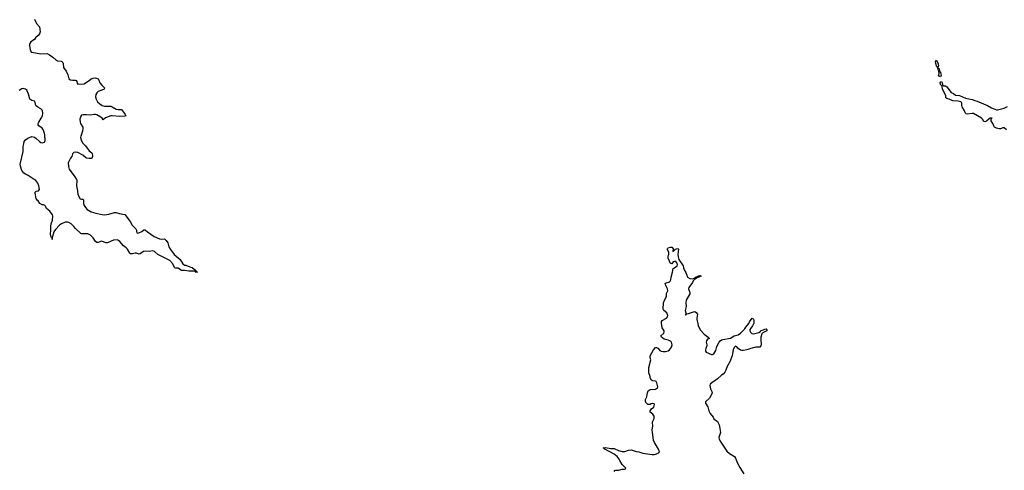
# Model space of a CAD drawing. Header units: inches. Extents: x 2347120 to 2490770, y 707513 to 877705.
# Tile 11 of 132: x 2400657 to 2416135, y 726815 to 733901. Entities that reach past the tile are written whole.
import ezdxf

# ---------------------------------------------------------------- set-up
doc = ezdxf.new("R2010")
doc.units = ezdxf.units.IN
doc.header["$MEASUREMENT"] = 0
for name, color, linetype in [('C4702', 7, 'Continuous'), ('C4703', 7, 'Continuous'), ('C4712', 7, 'Continuous'), ('C4713', 7, 'Continuous')]:
    doc.layers.add(name, color=color, linetype=linetype)

msp = doc.modelspace()

# ---------------------------------------------------------------- linework, layer by layer
at = {"layer": 'C4702', "color": 5, "elevation": 80}
for points in [[(2403376, 730000), (2403414, 729970), (2403418, 729958), (2403430, 729954), (2403438, 729938), (2403454, 729930), (2403428, 729928), (2403422, 729942), (2403407, 729947), (2403349, 729949), (2403316, 729944), (2403250, 729956), (2403199, 729959), (2403185, 729965), (2403150, 729995), (2403110, 729995), (2403096, 730000)], [(2410000, 727067), (2409854, 727150), (2409844, 727164), (2409830, 727171), (2409865, 727175), (2409950, 727160), (2409999, 727159), (2410000, 727158)]]:
    msp.add_lwpolyline(points, dxfattribs=at)
at = {"layer": 'C4703', "color": 5, "elevation": 80}
for points in [[(2400888, 733910), (2400922, 733842), (2400967, 733787), (2400978, 733710), (2400970, 733679), (2400950, 733652), (2400906, 733614), (2400888, 733590), (2400834, 733550), (2400816, 733524), (2400811, 733510), (2400811, 733490), (2400821, 733430), (2400830, 733403), (2400850, 733389), (2400990, 733364), (2401090, 733368), (2401125, 733350), (2401178, 733310), (2401230, 733263), (2401250, 733254), (2401309, 733249), (2401322, 733242), (2401335, 733230), (2401342, 733210), (2401347, 733147), (2401386, 733090), (2401414, 733034), (2401429, 732969), (2401454, 732954), (2401489, 732949), (2401530, 732951), (2401545, 732945), (2401556, 732930), (2401560, 732900), (2401570, 732885), (2401670, 732893), (2401721, 732930), (2401750, 732945), (2401779, 732970), (2401810, 732983), (2401850, 732984), (2401890, 732971), (2401902, 732950), (2401915, 732910), (2401948, 732870), (2401991, 732830), (2401986, 732810), (2401950, 732790), (2401890, 732769), (2401870, 732750), (2401856, 732724), (2401847, 732690), (2401858, 732650), (2401880, 732610), (2401916, 732576), (2401953, 732553), (2401990, 732543), (2402090, 732540), (2402110, 732533), (2402174, 732494), (2402207, 732487), (2402250, 732488), (2402263, 732483), (2402276, 732470), (2402303, 732423), (2402317, 732410), (2402325, 732390), (2402310, 732385), (2402230, 732377), (2402110, 732391), (2402091, 732389), (2402005, 732355), (2401970, 732326), (2401955, 732350), (2401935, 732370), (2401870, 732405), (2401850, 732410), (2401830, 732411), (2401770, 732400), (2401710, 732406), (2401655, 732405), (2401630, 732398), (2401616, 732384), (2401605, 732335), (2401606, 732290), (2401613, 732270), (2401650, 732211), (2401651, 732190), (2401645, 732150), (2401617, 732070), (2401615, 732050), (2401623, 732010), (2401646, 731966), (2401690, 731918), (2401718, 731878), (2401750, 731839), (2401790, 731807), (2401799, 731790), (2401803, 731770), (2401800, 731750), (2401790, 731722), (2401781, 731719), (2401750, 731717), (2401710, 731724), (2401690, 731732), (2401648, 731768), (2401571, 731811), (2401530, 731817), (2401510, 731811), (2401490, 731790), (2401479, 731750), (2401457, 731723), (2401428, 731670), (2401421, 731650), (2401422, 731590), (2401436, 731550), (2401526, 731430), (2401549, 731390), (2401553, 731370), (2401548, 731290), (2401567, 731210), (2401571, 731150), (2401610, 731084), (2401630, 731077), (2401650, 731077), (2401661, 731070), (2401660, 731010), (2401670, 730981), (2401690, 730947), (2401716, 730916), (2401782, 730882), (2401856, 730856), (2401955, 730835), (2401994, 730834), (2402059, 730841), (2402150, 730870), (2402170, 730870), (2402248, 730848), (2402310, 730837), (2402393, 730730), (2402427, 730670), (2402481, 730610), (2402491, 730590), (2402491, 730570), (2402498, 730550), (2402510, 730545), (2402528, 730550), (2402575, 730570), (2402610, 730596), (2402630, 730594), (2402665, 730565), (2402771, 730490), (2402853, 730453), (2402890, 730450), (2402930, 730455), (2402939, 730450), (2402960, 730430), (2402987, 730390), (2403002, 730330), (2403026, 730286), (2403086, 730206), (2403178, 730130), (2403224, 730064), (2403250, 730043), (2403270, 730039), (2403330, 730014), (2403370, 730005), (2403376, 730000)], [(2403096, 730000), (2403090, 730002), (2403063, 730063), (2403015, 730115), (2402830, 730207), (2402776, 730256), (2402750, 730267), (2402690, 730256), (2402630, 730261), (2402605, 730255), (2402550, 730221), (2402530, 730216), (2402491, 730231), (2402472, 730232), (2402430, 730221), (2402401, 730221), (2402390, 730230), (2402353, 730290), (2402333, 730313), (2402290, 730345), (2402234, 730414), (2402211, 730431), (2402190, 730439), (2402130, 730436), (2402050, 730396), (2402030, 730391), (2402010, 730393), (2401950, 730416), (2401915, 730410), (2401890, 730396), (2401870, 730396), (2401850, 730411), (2401810, 730470), (2401770, 730511), (2401750, 730524), (2401730, 730531), (2401636, 730536), (2401621, 730541), (2401536, 730616), (2401508, 730650), (2401464, 730690), (2401430, 730712), (2401410, 730718), (2401370, 730716), (2401313, 730690), (2401283, 730670), (2401218, 730602), (2401195, 730565), (2401170, 730470), (2401170, 730446), (2401168, 730470), (2401150, 730479), (2401140, 730530), (2401147, 730590), (2401145, 730655), (2401151, 730690), (2401172, 730748), (2401179, 730810), (2401174, 730830), (2401132, 730890), (2401079, 730930), (2401070, 730959), (2401061, 730970), (2401050, 730981), (2401030, 730989), (2401010, 730989), (2400975, 731010), (2400949, 731050), (2400930, 731065), (2400916, 731090), (2400910, 731110), (2400908, 731150), (2400900, 731170), (2400901, 731190), (2400916, 731204), (2400955, 731210), (2400969, 731230), (2400959, 731290), (2400943, 731330), (2400909, 731370), (2400886, 731390), (2400791, 731451), (2400747, 731470), (2400720, 731490), (2400690, 731530), (2400670, 731598), (2400667, 731630), (2400670, 731650), (2400714, 731830), (2400714, 731906), (2400720, 731950), (2400730, 731985), (2400749, 732010), (2400784, 732036), (2400850, 732062), (2400870, 732060), (2400890, 732053), (2400910, 732040), (2400970, 731986), (2400990, 731972), (2401010, 731966), (2401045, 731975), (2401055, 731985), (2401058, 732002), (2401050, 732088), (2401030, 732161), (2401010, 732194), (2400957, 732230), (2400950, 732250), (2400950, 732270), (2400956, 732290), (2400997, 732350), (2401014, 732390), (2401020, 732430), (2401014, 732474), (2400990, 732501), (2400944, 732524), (2400921, 732541), (2400913, 732553), (2400900, 732600), (2400890, 732617), (2400870, 732627), (2400849, 732630), (2400819, 732650), (2400810, 732670), (2400796, 732730), (2400770, 732790), (2400750, 732807), (2400730, 732815), (2400710, 732819), (2400690, 732816), (2400650, 732785)]]:
    msp.add_lwpolyline(points, dxfattribs=at)
at = {"layer": 'C4712', "color": 5, "elevation": 80}
for points in [[(2410000, 727158), (2410070, 727127), (2410130, 727111), (2410170, 727111), (2410229, 727131), (2410270, 727136), (2410350, 727111), (2410390, 727106), (2410450, 727087), (2410597, 727063), (2410630, 727063), (2410652, 727068), (2410693, 727087), (2410714, 727106), (2410699, 727150), (2410634, 727254), (2410618, 727290), (2410602, 727410), (2410601, 727450), (2410609, 727510), (2410605, 727570), (2410609, 727590), (2410629, 727630), (2410630, 727666), (2410610, 727696), (2410569, 727730), (2410569, 727751), (2410590, 727781), (2410624, 727810), (2410638, 727850), (2410630, 727861), (2410610, 727866), (2410582, 727858), (2410570, 727849), (2410530, 727849), (2410501, 727881), (2410493, 727910), (2410495, 727930), (2410516, 727970), (2410524, 728036), (2410536, 728064), (2410570, 728085), (2410654, 728090), (2410685, 728110), (2410689, 728130), (2410672, 728192), (2410662, 728210), (2410650, 728216), (2410610, 728221), (2410590, 728235), (2410569, 728270), (2410569, 728290), (2410546, 728350), (2410549, 728370), (2410547, 728430), (2410577, 728550), (2410569, 728590), (2410570, 728614), (2410619, 728710), (2410650, 728746), (2410670, 728747), (2410690, 728735), (2410721, 728701), (2410742, 728690), (2410770, 728685), (2410810, 728685), (2410850, 728696), (2410874, 728710), (2410905, 728750), (2410916, 728790), (2410905, 728830), (2410890, 728845), (2410850, 728861), (2410790, 728875), (2410748, 728910), (2410738, 728930), (2410782, 728970), (2410789, 728990), (2410789, 729010), (2410757, 729057), (2410744, 729130), (2410747, 729153), (2410755, 729170), (2410824, 729210), (2410841, 729230), (2410845, 729250), (2410832, 729292), (2410782, 729330), (2410774, 729350), (2410780, 729450), (2410792, 729490), (2410822, 729550), (2410827, 729593), (2410843, 729637), (2410838, 729670), (2410807, 729730), (2410806, 729750), (2410818, 729762), (2410870, 729781), (2410884, 729790), (2410894, 729810), (2410897, 729850), (2410921, 729930), (2410932, 729990), (2410948, 730000)], [(2411094, 730000), (2411103, 729970), (2411130, 729926), (2411154, 729854), (2411190, 729833), (2411233, 729827), (2411262, 729838), (2411290, 729857), (2411316, 729864), (2411318, 729870), (2411330, 729875), (2411350, 729878), (2411372, 729870), (2411341, 729859), (2411332, 729850), (2411300, 729840), (2411291, 729830), (2411263, 729817), (2411244, 729796), (2411232, 729770), (2411174, 729690), (2411173, 729670), (2411189, 729610), (2411189, 729590), (2411136, 729490), (2411130, 729450), (2411133, 729390), (2411120, 729330), (2411127, 729290), (2411122, 729262), (2411130, 729254), (2411133, 729267), (2411144, 729276), (2411170, 729279), (2411250, 729308), (2411270, 729310), (2411290, 729298), (2411310, 729271), (2411299, 729210), (2411300, 729190), (2411321, 729090), (2411336, 729056), (2411358, 729018), (2411417, 728957), (2411438, 728938), (2411481, 728910), (2411498, 728890), (2411470, 728875), (2411451, 728849), (2411449, 728830), (2411461, 728790), (2411460, 728770), (2411442, 728730), (2411438, 728710), (2411440, 728690), (2411450, 728674), (2411530, 728636), (2411550, 728636), (2411570, 728646), (2411599, 728701), (2411617, 728763), (2411651, 728830), (2411669, 728851), (2411690, 728867), (2411710, 728873), (2411830, 728893), (2411890, 728931), (2411950, 728948), (2411989, 728970), (2412058, 729042), (2412070, 729067), (2412117, 729123), (2412130, 729151), (2412170, 729206), (2412184, 729204), (2412190, 729194), (2412195, 729170), (2412195, 729130), (2412175, 729085), (2412148, 729052), (2412137, 729030), (2412134, 729010), (2412147, 728987), (2412168, 728968), (2412190, 728962), (2412215, 728965), (2412277, 728983), (2412302, 728998), (2412310, 729011), (2412350, 729022), (2412370, 729035), (2412390, 729038), (2412402, 729030), (2412402, 729010), (2412372, 728990), (2412341, 728979), (2412321, 728959), (2412310, 728910), (2412308, 728870), (2412312, 728788), (2412307, 728770), (2412290, 728753), (2412270, 728750), (2412230, 728754), (2412149, 728731), (2412090, 728710), (2412030, 728697), (2412010, 728697), (2411990, 728704), (2411951, 728731), (2411930, 728756), (2411921, 728761), (2411910, 728765), (2411890, 728748), (2411873, 728710), (2411859, 728621), (2411823, 728530), (2411779, 728450), (2411759, 728390), (2411742, 728358), (2411713, 728327), (2411688, 728310), (2411628, 728252), (2411570, 728212), (2411542, 728198), (2411511, 728170), (2411507, 728150), (2411517, 728097), (2411537, 728057), (2411541, 728030), (2411499, 727950), (2411440, 727890), (2411436, 727870), (2411474, 727814), (2411490, 727750), (2411509, 727709), (2411556, 727650), (2411570, 727626), (2411624, 727584), (2411651, 727530), (2411665, 727475), (2411671, 727411), (2411647, 727330), (2411651, 727310), (2411670, 727271), (2411775, 727115), (2411817, 727077), (2411891, 727030), (2411908, 727008), (2411939, 726930), (2411977, 726857), (2412039, 726759)], [(2410000, 726796), (2410010, 726811), (2410030, 726818), (2410070, 726818), (2410130, 726832), (2410167, 726833), (2410182, 726838), (2410186, 726850), (2410130, 726908), (2410089, 726970), (2410082, 726990), (2410050, 727032), (2410029, 727050), (2410000, 727067)]]:
    msp.add_lwpolyline(points, dxfattribs=at)
at = {"layer": 'C4713', "color": 5, "elevation": 80}
msp.add_lwpolyline([(2415130, 733004), (2415109, 733010), (2415099, 733030), (2415109, 733050), (2415106, 733090), (2415094, 733110), (2415089, 733150), (2415070, 733176), (2415056, 733210), (2415055, 733245), (2415070, 733266), (2415094, 733206), (2415098, 733170), (2415091, 733150), (2415093, 733133), (2415110, 733131), (2415118, 733102), (2415115, 733095), (2415122, 733082), (2415130, 733081), (2415133, 733070), (2415140, 733030)], close=True, dxfattribs=at)
for points in [[(2416170, 732169), (2416130, 732198), (2416110, 732198), (2416074, 732186), (2416054, 732186), (2416010, 732194), (2415982, 732210), (2415969, 732230), (2415954, 732270), (2415928, 732310), (2415927, 732333), (2415935, 732345), (2415946, 732350), (2415914, 732350), (2415890, 732337), (2415853, 732307), (2415830, 732297), (2415810, 732304), (2415796, 732330), (2415776, 732350), (2415650, 732423), (2415630, 732427), (2415550, 732414), (2415530, 732418), (2415513, 732453), (2415509, 732470), (2415472, 732530), (2415467, 732550), (2415469, 732590), (2415461, 732601), (2415449, 732610), (2415410, 732620), (2415325, 732625), (2415270, 732649), (2415230, 732659), (2415215, 732670), (2415218, 732710), (2415165, 732810), (2415157, 732857), (2415130, 732884), (2415125, 732910), (2415130, 732926), (2415150, 732927), (2415159, 732910), (2415162, 732882), (2415170, 732870), (2415183, 732863), (2415210, 732861), (2415216, 732856), (2415230, 732845), (2415297, 732757), (2415338, 732738), (2415370, 732712), (2415431, 732711), (2415525, 732665), (2415630, 732645), (2415670, 732628), (2415710, 732618), (2415870, 732554), (2415935, 732515), (2416010, 732485), (2416030, 732485), (2416130, 732510), (2416185, 732535)], [(2410948, 730000), (2410992, 730028), (2411000, 730050), (2410992, 730072), (2410970, 730097), (2410950, 730100), (2410928, 730092), (2410910, 730062), (2410890, 730069), (2410850, 730149), (2410850, 730190), (2410859, 730210), (2410863, 730243), (2410835, 730290), (2410838, 730302), (2410849, 730311), (2410890, 730322), (2410910, 730322), (2410934, 730290), (2410922, 730270), (2410922, 730262), (2410930, 730254), (2410966, 730290), (2410981, 730299), (2411010, 730302), (2411014, 730290), (2411003, 730210), (2411008, 730170), (2411019, 730130), (2411086, 730030), (2411094, 730000)]]:
    msp.add_lwpolyline(points, dxfattribs=at)

doc.saveas('drawing.dxf')
